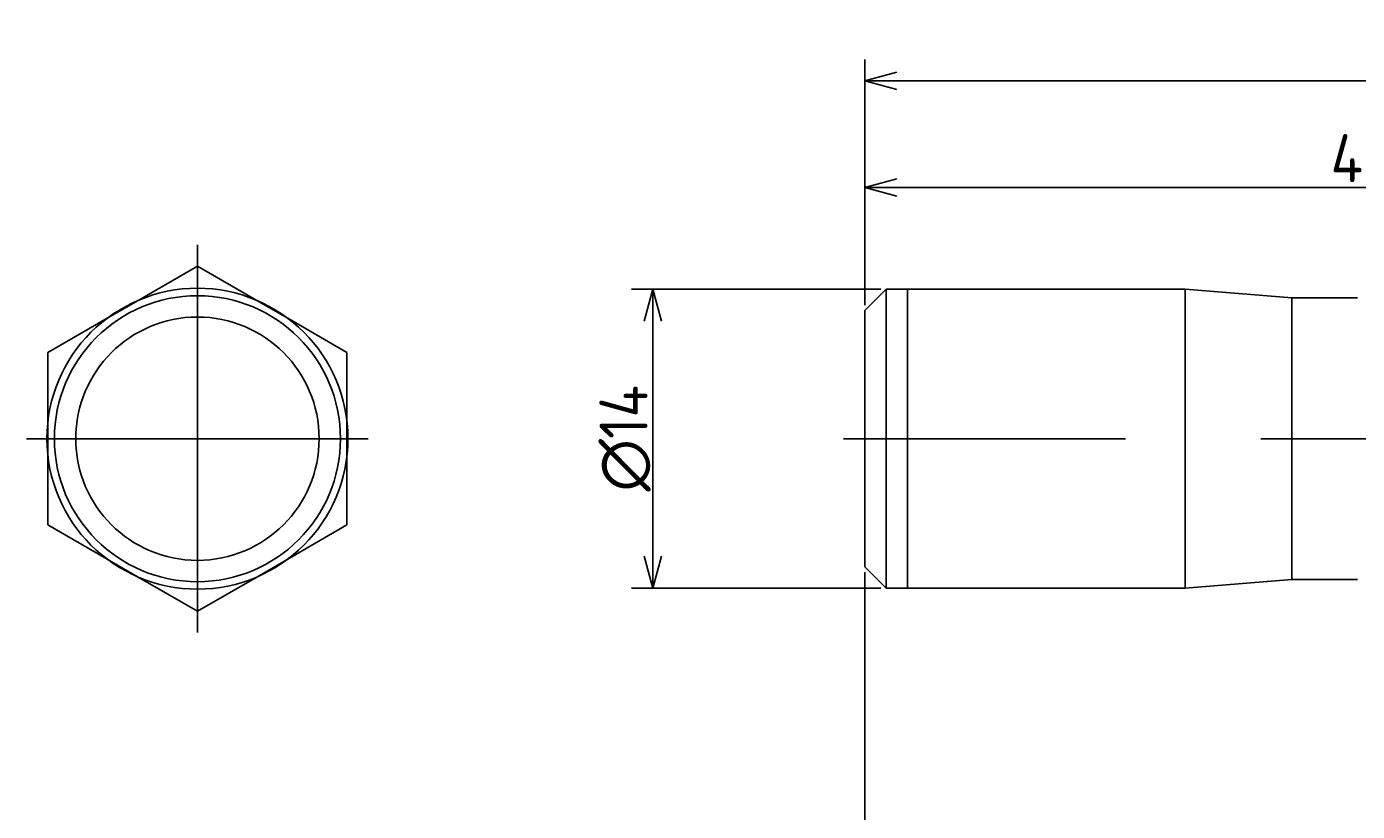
# Model space of a CAD drawing. Extents: x 161 to 308, y 208 to 282.
# Tile 2 of 9: x 161 to 224, y 245 to 282. Entities that reach past the tile are written whole.
import ezdxf

# ---------------------------------------------------------------- set-up
doc = ezdxf.new("R2010")
doc.units = 0
doc.linetypes.add('CENTER', pattern=[50.8, 31.75, -6.35, 6.35, -6.35])
doc.linetypes.add('HIDDEN', pattern=[9.525, 6.35, -3.175])
doc.layers.get('0').update_dxf_attribs({"linetype": 'CONTINUOUS'})
doc.layers.get('DEFPOINTS').update_dxf_attribs({"linetype": 'CONTINUOUS'})
for name, color, linetype in [('18-0-CON', 3, 'CONTINUOUS'), ('18-1-HID', 4, 'HIDDEN'), ('18-2-CEN', 1, 'CENTER'), ('35-0-CON', 7, 'CONTINUOUS')]:
    doc.layers.add(name, color=color, linetype=linetype)
doc.layers.get('0').off()
doc.styles.add('DIMENSION', font='isocp.shx', dxfattribs={"bigfont": 'bigfont.shx'})
doc.dimstyles.get("Standard").update_dxf_attribs({"dimtxt": 0.18, "dimasz": 0.18, "dimexe": 0.18, "dimexo": 0.0625, "dimgap": 0.09, "dimtad": 0, "dimtih": 1, "dimtoh": 1, "dimzin": 0, "dimcen": 0.09, "dimazin": 3, "dimtfac": 1, "dimtofl": 0, "dimtmove": 0, "dimatfit": 3})

# ---------------------------------------------------------------- blocks, each defined once
blk = doc.blocks.new('_OPEN30')
at = {"color": 0, "linetype": 'BYBLOCK'}
for p, q in [((-1, 0.268), (0, 0)), ((0, 0), (-1, -0.268)), ((0, 0), (-1, 0))]:
    blk.add_line(p, q, dxfattribs=at)
blk = doc.blocks.new('*U128')
at = {"layer": '18-0-CON', "color": 161, "style": 'DIMENSION'}
blk.add_text('∅14', height=2.25, rotation=90, dxfattribs=at).set_placement((190.554, 260.204))
blk = doc.blocks.new('*D127')
at = {"layer": '18-0-CON', "color": 161}
for p, q in [((201.482, 269.679), (189.804, 269.679)), ((190.804, 268.179), (190.804, 257.179)), ((201.482, 255.679), (189.804, 255.679))]:
    blk.add_line(p, q, dxfattribs=at)
at = {"layer": 'DEFPOINTS', "color": 0}
for p in [(201.732, 269.679), (190.804, 255.679), (201.732, 255.679)]:
    blk.add_point(p, dxfattribs=at)
blk.add_blockref('*U128', (0, 0))
at = {"layer": '18-0-CON', "color": 161, "xscale": 1.499999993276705, "yscale": 1.499999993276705, "zscale": 1.499999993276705}
for p, rotation in [((190.804, 269.679), 90), ((190.804, 255.679), 270)]:
    blk.add_blockref('_OPEN30', p, dxfattribs=dict(at, rotation=rotation))
blk = doc.blocks.new('*U130')
at = {"layer": '18-0-CON', "color": 161, "style": 'DIMENSION'}
blk.add_text('47', height=2.25, dxfattribs=at).set_placement((222.544, 274.697))
blk = doc.blocks.new('*D129')
at = {"layer": '18-0-CON', "color": 161}
for p, q in [((200.732, 268.929), (200.732, 275.447)), ((247.732, 271.012), (247.732, 275.447)), ((202.232, 274.447), (246.232, 274.447))]:
    blk.add_line(p, q, dxfattribs=at)
at = {"layer": 'DEFPOINTS', "color": 0}
for p in [(247.732, 274.447), (247.732, 270.762), (200.732, 268.679)]:
    blk.add_point(p, dxfattribs=at)
blk.add_blockref('*U130', (0, 0))
at = {"layer": '18-0-CON', "color": 161, "xscale": 1.499999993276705, "yscale": 1.499999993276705, "zscale": 1.499999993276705, "rotation": 180}
blk.add_blockref('_OPEN30', (200.732, 274.447), dxfattribs=at)
at = {"layer": '18-0-CON', "color": 161, "xscale": 1.499999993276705, "yscale": 1.499999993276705, "zscale": 1.499999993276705}
blk.add_blockref('_OPEN30', (247.732, 274.447), dxfattribs=at)
blk = doc.blocks.new('*U136')
at = {"layer": '18-0-CON', "color": 161, "style": 'DIMENSION'}
blk.add_text('62', height=2.25, dxfattribs=at).set_placement((230.157, 279.697))
blk = doc.blocks.new('*D135')
at = {"layer": '18-0-CON', "color": 161}
for p, q in [((200.732, 268.929), (200.732, 280.447)), ((262.732, 267.929), (262.732, 280.447)), ((202.232, 279.447), (261.232, 279.447))]:
    blk.add_line(p, q, dxfattribs=at)
at = {"layer": 'DEFPOINTS', "color": 0}
for p in [(262.732, 279.447), (200.732, 268.679), (262.732, 267.679)]:
    blk.add_point(p, dxfattribs=at)
blk.add_blockref('*U136', (0, 0))
at = {"layer": '18-0-CON', "color": 161, "xscale": 1.499999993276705, "yscale": 1.499999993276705, "zscale": 1.499999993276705, "rotation": 180}
blk.add_blockref('_OPEN30', (200.732, 279.447), dxfattribs=at)
at = {"layer": '18-0-CON', "color": 161, "xscale": 1.499999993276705, "yscale": 1.499999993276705, "zscale": 1.499999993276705}
blk.add_blockref('_OPEN30', (262.732, 279.447), dxfattribs=at)
blk = doc.blocks.new('*U140')
at = {"layer": '18-0-CON', "color": 161, "style": 'DIMENSION'}
blk.add_text('15', height=2.25, dxfattribs=at).set_placement((206.835, 209.697))
blk = doc.blocks.new('*D139')
at = {"layer": '18-0-CON', "color": 161}
for p, q in [((200.732, 256.429), (200.732, 208.447)), ((215.732, 219.679), (215.732, 208.447)), ((202.232, 209.447), (214.232, 209.447))]:
    blk.add_line(p, q, dxfattribs=at)
at = {"layer": 'DEFPOINTS', "color": 0}
for p in [(200.732, 256.679), (215.732, 219.929), (215.732, 209.447)]:
    blk.add_point(p, dxfattribs=at)
blk.add_blockref('*U140', (0, 0))
at = {"layer": '18-0-CON', "color": 161, "xscale": 1.499999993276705, "yscale": 1.499999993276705, "zscale": 1.499999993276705, "rotation": 180}
blk.add_blockref('_OPEN30', (200.732, 209.447), dxfattribs=at)
at = {"layer": '18-0-CON', "color": 161, "xscale": 1.499999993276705, "yscale": 1.499999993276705, "zscale": 1.499999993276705}
blk.add_blockref('_OPEN30', (215.732, 209.447), dxfattribs=at)

msp = doc.modelspace()

# ---------------------------------------------------------------- linework, layer by layer
at = {"layer": '18-1-HID'}
for p, q in [((166.699, 269.16), (165.247, 268.322)), ((173.699, 268.322), (172.247, 269.16)), ((162.473, 263.517), (162.473, 261.841)), ((176.473, 261.841), (176.473, 263.517)), ((165.247, 257.036), (166.699, 256.198)), ((172.247, 256.198), (173.699, 257.036))]:
    msp.add_line(p, q, dxfattribs=at)
at = {"layer": '18-2-CEN'}
for p, q in [((169.473, 271.762), (169.473, 253.596)), ((161.473, 262.679), (177.473, 262.679)), ((263.732, 262.679), (199.732, 262.679))]:
    msp.add_line(p, q, dxfattribs=at)
at = {"layer": '35-0-CON'}
for p, q in [((169.473, 270.762), (166.699, 269.16)), ((172.247, 269.16), (169.473, 270.762)), ((200.732, 268.679), (201.732, 269.679)), ((201.732, 269.679), (201.732, 262.679)), ((202.732, 269.679), (201.732, 269.679)), ((202.732, 269.679), (215.732, 269.679)), ((202.732, 269.679), (202.732, 262.679)), ((215.732, 269.679), (220.732, 269.279)), ((215.732, 269.679), (215.732, 255.679)), ((220.732, 269.279), (223.798, 269.279)), ((220.732, 269.279), (220.732, 256.079)), ((200.732, 262.679), (200.732, 268.679)), ((165.247, 268.322), (162.473, 266.72)), ((176.473, 266.72), (173.699, 268.322)), ((162.473, 266.72), (162.473, 263.517)), ((176.473, 263.517), (176.473, 266.72)), ((200.732, 262.679), (200.732, 256.679)), ((201.732, 255.679), (201.732, 262.679)), ((202.732, 255.679), (202.732, 262.679)), ((162.473, 261.841), (162.473, 258.638)), ((176.473, 258.638), (176.473, 261.841)), ((162.473, 258.638), (165.247, 257.036)), ((173.699, 257.036), (176.473, 258.638)), ((166.699, 256.198), (169.473, 254.596)), ((169.473, 254.596), (172.247, 256.198)), ((200.732, 256.679), (201.732, 255.679)), ((202.732, 255.679), (201.732, 255.679)), ((202.732, 255.679), (215.732, 255.679)), ((202.732, 255.679), (215.732, 255.679)), ((215.732, 255.679), (220.732, 256.079)), ((215.732, 255.679), (220.732, 256.079)), ((220.732, 256.079), (223.798, 256.079))]:
    msp.add_line(p, q, dxfattribs=at)
for radius in [7.05, 6.7, 5.7]:
    msp.add_circle((169.473, 262.679), radius, dxfattribs=at)

# ---------------------------------------------------------------- dimensions: what is measured, and where the dimension line sits
at = {"layer": '18-0-CON'}
for base, p1, p2, override, picture, middle in [((262.732, 279.447), (200.732, 268.679), (262.732, 267.679), {"dimscale": 0.5}, '*D135', (231.732, 280.822)), ((247.732, 274.447), (200.732, 268.679), (247.732, 270.762), {"dimscale": 0.5}, '*D129', (224.232, 275.822)), ((215.732, 209.447), (200.732, 256.679), (215.732, 219.929), {"dimscale": 0.5, "dimpost": ''}, '*D139', (208.232, 210.822))]:
    dim = msp.add_linear_dim(base=base, p1=p1, p2=p2, dimstyle='Standard', override=override, dxfattribs=at)
    dim.commit()
    dim.dimension.update_dxf_attribs({"geometry": picture, "text_midpoint": middle})
dim = msp.add_linear_dim(base=(190.804, 255.679), p1=(201.732, 269.679), p2=(201.732, 255.679), angle=90, dimstyle='Standard', override={"dimscale": 0.5, "dimpost": '%%c<>'}, dxfattribs=at)
dim.commit()
dim.dimension.update_dxf_attribs({"geometry": '*D127', "text_midpoint": (189.429, 262.679)})

doc.saveas('drawing.dxf')
